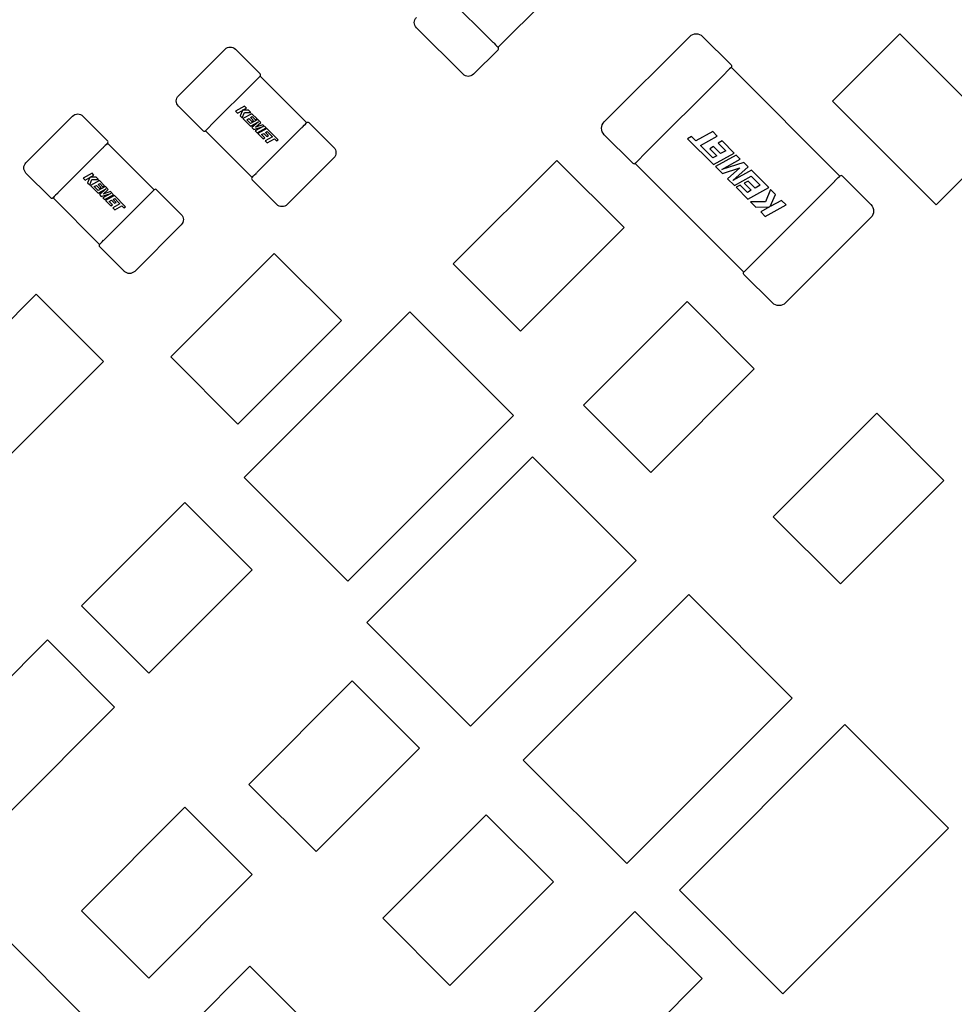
# Model space of a CAD drawing. Header units: millimetres. Extents: x 4 to 585, y 130 to 416.
# Tile 66 of 100: x 337.24 to 343.62, y 272 to 278.73. Entities that reach past the tile are written whole.
import ezdxf

# ---------------------------------------------------------------- set-up
doc = ezdxf.new("R2010")
doc.units = ezdxf.units.MM
doc.header["$LTSCALE"] = 0.75
doc.layers.add('Visible', color=7, linetype='Continuous', lineweight=25)

msp = doc.modelspace()

# ---------------------------------------------------------------- linework, layer by layer
at = {"layer": 'Visible', "extrusion": (5.934e-13, 0, -1)}
for p, q in [((340.1682, 278.8782, 2.0945), (340.4709, 278.5755, 2.0945)), ((340.8245, 278.8584, 2.0435), (340.5062, 278.5402, 2.0435)), ((340.2665, 278.3556, 2.0555), (339.9483, 278.6738, 2.0555)), ((340.4779, 278.5685, 2.0935), (340.4787, 278.5678, 2.0935)), ((341.2311, 278.031, 2.363), (341.8144, 278.6144, 2.363)), ((341.9028, 278.6144, 2.363), (342.0976, 278.4196, 2.363)), ((343.2505, 278.6311, 2.0555), (342.7909, 278.1715, 2.0555)), ((343.9576, 277.924, 2.0555), (343.2505, 278.6311, 2.0555)), ((338.3227, 278.2091, 2.0555), (338.6409, 278.5273, 2.0555)), ((338.7116, 278.5273, 2.0555), (338.8799, 278.359, 2.0555)), ((340.5055, 278.5239, 2.0555), (340.3372, 278.3556, 2.0555)), ((342.0983, 278.4033, 2.351), (342.8408, 277.6608, 2.351)), ((338.8453, 278.3074, 2.0945), (338.5426, 278.0048, 2.0945)), ((338.8531, 278.3152, 2.0935), (338.8523, 278.3144, 2.0935)), ((338.8806, 278.3428, 2.0435), (339.1989, 278.0245, 2.0435)), ((342.0541, 278.3591, 2.4145), (341.4863, 277.7913, 2.4145)), ((342.7909, 278.1715, 2.0555), (343.498, 277.4644, 2.0555)), ((338.491, 277.9701, 2.0555), (338.3227, 278.1384, 2.0555)), ((338.7737, 278.1377, 2.0958), (338.7124, 278.1037, 2.0958)), ((338.7124, 278.1037, 2.0958), (338.7259, 278.0902, 2.0958)), ((338.7259, 278.0902, 2.0958), (338.7592, 278.1086, 2.0958)), ((338.7592, 278.1086, 2.0958), (338.7437, 278.0724, 2.0958)), ((338.7582, 278.0579, 2.0958), (338.7733, 278.0945, 2.0958)), ((338.7611, 278.1096, 2.0958), (338.7872, 278.1241, 2.0958)), ((338.8017, 278.1097, 2.0958), (338.7611, 278.1096, 2.0958)), ((338.7733, 278.0945, 2.0958), (338.8173, 278.094, 2.0958)), ((338.7872, 278.1241, 2.0958), (338.7737, 278.1377, 2.0958)), ((338.8173, 278.094, 2.0958), (338.8017, 278.1097, 2.0958)), ((337.2813, 277.7519, 2.0555), (337.5995, 278.0701, 2.0555)), ((337.6702, 278.0701, 2.0555), (337.8385, 277.9018, 2.0555)), ((338.7437, 278.0724, 2.0958), (338.7582, 278.0579, 2.0958)), ((338.8248, 278.0865, 2.0958), (338.7635, 278.0526, 2.0958)), ((338.7635, 278.0526, 2.0958), (338.8148, 278.0013, 2.0958)), ((338.7887, 278.0455, 2.0958), (338.8039, 278.054, 2.0958)), ((338.8151, 278.0191, 2.0958), (338.7887, 278.0455, 2.0958)), ((338.8039, 278.054, 2.0958), (338.8244, 278.0335, 2.0958)), ((338.8148, 278.0013, 2.0958), (338.8694, 278.0315, 2.0958)), ((338.8648, 278.0466, 2.0958), (338.8151, 278.0191, 2.0958)), ((338.8152, 278.0603, 2.0958), (338.8267, 278.0665, 2.0958)), ((338.8357, 278.0398, 2.0958), (338.8152, 278.0603, 2.0958)), ((338.8244, 278.0335, 2.0958), (338.8357, 278.0398, 2.0958)), ((338.8694, 278.0315, 2.0958), (338.8246, 277.9915, 2.0958)), ((338.86, 278.0513, 2.0958), (338.8248, 278.0865, 2.0958)), ((338.8267, 278.0665, 2.0958), (338.8484, 278.0448, 2.0958)), ((338.8484, 278.0448, 2.0958), (338.86, 278.0513, 2.0958)), ((338.8851, 278.0263, 2.0958), (338.8648, 278.0466, 2.0958)), ((338.8255, 277.6512, 2.0435), (338.5073, 277.9694, 2.0435)), ((338.5356, 277.9977, 2.0935), (338.5349, 277.997, 2.0935)), ((338.8246, 277.9915, 2.0958), (338.8373, 277.9788, 2.0958)), ((338.8373, 277.9788, 2.0958), (338.9024, 277.9989, 2.0958)), ((338.9024, 277.9989, 2.0958), (338.8476, 277.9685, 2.0958)), ((338.8476, 277.9685, 2.0958), (338.8597, 277.9564, 2.0958)), ((338.8488, 277.9945, 2.0958), (338.8851, 278.0263, 2.0958)), ((338.9001, 278.0112, 2.0958), (338.8488, 277.9945, 2.0958)), ((338.8597, 277.9564, 2.0958), (338.921, 277.9903, 2.0958)), ((338.8609, 277.6865, 2.0945), (339.1635, 277.9892, 2.0945)), ((338.9267, 277.9846, 2.0958), (338.8654, 277.9507, 2.0958)), ((338.921, 277.9903, 2.0958), (338.9001, 278.0112, 2.0958)), ((338.9172, 277.9583, 2.0958), (338.9286, 277.9646, 2.0958)), ((339.0032, 277.9082, 2.0958), (338.9267, 277.9846, 2.0958)), ((338.9286, 277.9646, 2.0958), (338.9504, 277.9427, 2.0958)), ((339.1705, 277.9962, 2.0935), (339.1713, 277.997, 2.0935)), ((339.2151, 278.0238, 2.0555), (339.3834, 277.8555, 2.0555)), ((341.9717, 277.9642, 2.4155), (341.8572, 277.9008, 2.4155)), ((342.0032, 277.9328, 2.4155), (341.9717, 277.9642, 2.4155)), ((338.8654, 277.9507, 2.0958), (338.9014, 277.9147, 2.0958)), ((338.8906, 277.9436, 2.0958), (338.9058, 277.9521, 2.0958)), ((338.913, 277.9212, 2.0958), (338.8906, 277.9436, 2.0958)), ((338.9014, 277.9147, 2.0958), (338.913, 277.9212, 2.0958)), ((338.9058, 277.9521, 2.0958), (338.9263, 277.9316, 2.0958)), ((338.9648, 277.9282, 2.0958), (338.9153, 277.9008, 2.0958)), ((338.9153, 277.9008, 2.0958), (338.9289, 277.8872, 2.0958)), ((338.9376, 277.9379, 2.0958), (338.9172, 277.9583, 2.0958)), ((338.9263, 277.9316, 2.0958), (338.9376, 277.9379, 2.0958)), ((338.9289, 277.8872, 2.0958), (338.9783, 277.9146, 2.0958)), ((338.9504, 277.9427, 2.0958), (338.9648, 277.9282, 2.0958)), ((338.9783, 277.9146, 2.0958), (338.9914, 277.9016, 2.0958)), ((338.9914, 277.9016, 2.0958), (339.0032, 277.9082, 2.0958)), ((341.4259, 277.7478, 2.363), (341.2311, 277.9426, 2.363)), ((341.827, 277.9309, 2.4155), (341.7996, 277.9158, 2.4155)), ((341.7996, 277.9158, 2.4155), (341.9766, 277.7387, 2.4155)), ((341.8572, 277.9008, 2.4155), (341.827, 277.9309, 2.4155)), ((341.8886, 277.8694, 2.4155), (342.0032, 277.9328, 2.4155)), ((342.0353, 277.9006, 2.4155), (342.0084, 277.8856, 2.4155)), ((342.1186, 277.8173, 2.4155), (342.0353, 277.9006, 2.4155)), ((343.498, 277.4644, 2.0555), (343.9576, 277.924, 2.0555)), ((337.8039, 277.8502, 2.0945), (337.5012, 277.5476, 2.0945)), ((337.8117, 277.858, 2.0935), (337.8109, 277.8572, 2.0935)), ((337.8392, 277.8856, 2.0435), (338.1575, 277.5673, 2.0435)), ((341.9219, 277.8357, 2.4155), (341.8886, 277.8694, 2.4155)), ((341.9724, 277.785, 2.4155), (341.9219, 277.8357, 2.4155)), ((341.9777, 277.8614, 2.4155), (341.9515, 277.8469, 2.4155)), ((341.9515, 277.8469, 2.4155), (341.9988, 277.7995, 2.4155)), ((342.025, 277.8141, 2.4155), (341.9777, 277.8614, 2.4155)), ((342.0084, 277.8856, 2.4155), (342.0603, 277.8337, 2.4155)), ((342.0603, 277.8337, 2.4155), (342.025, 277.8141, 2.4155)), ((339.3834, 277.7848, 2.0555), (339.0652, 277.4666, 2.0555)), ((340.9072, 277.7675, 2.0555), (340.2001, 277.0604, 2.0555)), ((341.3668, 277.3079, 2.0555), (340.9072, 277.7675, 2.0555)), ((341.9988, 277.7995, 2.4155), (341.9724, 277.785, 2.4155)), ((341.9766, 277.7387, 2.4155), (342.1186, 277.8173, 2.4155)), ((342.1319, 277.804, 2.4155), (341.9899, 277.7254, 2.4155)), ((342.0329, 277.7057, 2.4155), (342.1599, 277.776, 2.4155)), ((342.1599, 277.776, 2.4155), (342.1319, 277.804, 2.4155)), ((342.1846, 277.0046, 2.351), (341.4421, 277.7471, 2.351)), ((341.9899, 277.7254, 2.4155), (342.0383, 277.677, 2.4155)), ((342.1837, 277.7522, 2.4155), (342.0329, 277.7057, 2.4155)), ((342.0383, 277.677, 2.4155), (342.1572, 277.7158, 2.4155)), ((342.1572, 277.7158, 2.4155), (342.0731, 277.6422, 2.4155)), ((342.1094, 277.6301, 2.4155), (342.2131, 277.7228, 2.4155)), ((342.2358, 277.7001, 2.4155), (342.1094, 277.6301, 2.4155)), ((342.2131, 277.7228, 2.4155), (342.1837, 277.7522, 2.4155)), ((342.3546, 277.5813, 2.4155), (342.2358, 277.7001, 2.4155)), ((337.4496, 277.5129, 2.0555), (337.2813, 277.6812, 2.0555)), ((337.7323, 277.6805, 2.0958), (337.671, 277.6465, 2.0958)), ((337.671, 277.6465, 2.0958), (337.6845, 277.633, 2.0958)), ((337.6845, 277.633, 2.0958), (337.7178, 277.6514, 2.0958)), ((337.7178, 277.6514, 2.0958), (337.7023, 277.6152, 2.0958)), ((337.7168, 277.6007, 2.0958), (337.7319, 277.6373, 2.0958)), ((337.7197, 277.6524, 2.0958), (337.7458, 277.6669, 2.0958)), ((337.7603, 277.6525, 2.0958), (337.7197, 277.6524, 2.0958)), ((337.7834, 277.6293, 2.0958), (337.7221, 277.5954, 2.0958)), ((337.7319, 277.6373, 2.0958), (337.7759, 277.6368, 2.0958)), ((337.7458, 277.6669, 2.0958), (337.7323, 277.6805, 2.0958)), ((337.7759, 277.6368, 2.0958), (337.7603, 277.6525, 2.0958)), ((337.8186, 277.5941, 2.0958), (337.7834, 277.6293, 2.0958)), ((338.9945, 277.4666, 2.0555), (338.8262, 277.6349, 2.0555)), ((338.8531, 277.6788, 2.0935), (338.8538, 277.6795, 2.0935)), ((342.0731, 277.6422, 2.4155), (342.1201, 277.5952, 2.4155)), ((342.1201, 277.5952, 2.4155), (342.2351, 277.6589, 2.4155)), ((342.2137, 277.6254, 2.4155), (342.1875, 277.6109, 2.4155)), ((342.261, 277.5781, 2.4155), (342.2137, 277.6254, 2.4155)), ((342.2351, 277.6589, 2.4155), (342.2963, 277.5977, 2.4155)), ((342.8571, 277.6601, 2.363), (343.0519, 277.4653, 2.363)), ((337.7023, 277.6152, 2.0958), (337.7168, 277.6007, 2.0958)), ((337.7221, 277.5954, 2.0958), (337.7734, 277.5441, 2.0958)), ((337.7473, 277.5883, 2.0958), (337.7625, 277.5968, 2.0958)), ((337.7737, 277.5619, 2.0958), (337.7473, 277.5883, 2.0958)), ((337.7625, 277.5968, 2.0958), (337.783, 277.5763, 2.0958)), ((337.7734, 277.5441, 2.0958), (337.828, 277.5743, 2.0958)), ((337.8234, 277.5894, 2.0958), (337.7737, 277.5619, 2.0958)), ((337.7738, 277.6031, 2.0958), (337.7853, 277.6093, 2.0958)), ((337.7943, 277.5826, 2.0958), (337.7738, 277.6031, 2.0958)), ((337.783, 277.5763, 2.0958), (337.7943, 277.5826, 2.0958)), ((337.828, 277.5743, 2.0958), (337.7832, 277.5343, 2.0958)), ((337.7853, 277.6093, 2.0958), (337.807, 277.5876, 2.0958)), ((337.807, 277.5876, 2.0958), (337.8186, 277.5941, 2.0958)), ((337.8074, 277.5373, 2.0958), (337.8437, 277.5691, 2.0958)), ((337.8437, 277.5691, 2.0958), (337.8234, 277.5894, 2.0958)), ((338.1737, 277.5666, 2.0555), (338.342, 277.3983, 2.0555)), ((342.1581, 277.5992, 2.4155), (342.1311, 277.5842, 2.4155)), ((342.1311, 277.5842, 2.4155), (342.2126, 277.5027, 2.4155)), ((342.2083, 277.549, 2.4155), (342.1581, 277.5992, 2.4155)), ((342.1875, 277.6109, 2.4155), (342.2348, 277.5635, 2.4155)), ((342.2348, 277.5635, 2.4155), (342.2083, 277.549, 2.4155)), ((342.2126, 277.5027, 2.4155), (342.3546, 277.5813, 2.4155)), ((342.2288, 277.0488, 2.4145), (342.7966, 277.6166, 2.4145)), ((342.2963, 277.5977, 2.4155), (342.261, 277.5781, 2.4155)), ((342.3669, 277.569, 2.4155), (342.3319, 277.4843, 2.4155)), ((342.4005, 277.5354, 2.4155), (342.3669, 277.569, 2.4155)), ((337.7841, 277.194, 2.0435), (337.4659, 277.5122, 2.0435)), ((337.4942, 277.5405, 2.0935), (337.4935, 277.5398, 2.0935)), ((337.7832, 277.5343, 2.0958), (337.7959, 277.5216, 2.0958)), ((337.7959, 277.5216, 2.0958), (337.861, 277.5417, 2.0958)), ((337.861, 277.5417, 2.0958), (337.8062, 277.5113, 2.0958)), ((337.8062, 277.5113, 2.0958), (337.8183, 277.4992, 2.0958)), ((337.8587, 277.554, 2.0958), (337.8074, 277.5373, 2.0958)), ((337.8183, 277.4992, 2.0958), (337.8796, 277.5331, 2.0958)), ((337.8195, 277.2293, 2.0945), (338.1221, 277.532, 2.0945)), ((337.8853, 277.5274, 2.0958), (337.824, 277.4935, 2.0958)), ((337.824, 277.4935, 2.0958), (337.86, 277.4575, 2.0958)), ((337.8492, 277.4864, 2.0958), (337.8644, 277.4949, 2.0958)), ((337.8796, 277.5331, 2.0958), (337.8587, 277.554, 2.0958)), ((337.8644, 277.4949, 2.0958), (337.8849, 277.4744, 2.0958)), ((337.8758, 277.5011, 2.0958), (337.8872, 277.5074, 2.0958)), ((337.8962, 277.4807, 2.0958), (337.8758, 277.5011, 2.0958)), ((337.9618, 277.451, 2.0958), (337.8853, 277.5274, 2.0958)), ((337.8872, 277.5074, 2.0958), (337.909, 277.4855, 2.0958)), ((338.1291, 277.539, 2.0935), (338.1299, 277.5398, 2.0935)), ((342.3646, 277.4515, 2.4155), (342.4005, 277.5354, 2.4155)), ((342.4417, 277.4942, 2.4155), (342.3646, 277.4515, 2.4155)), ((342.4731, 277.4628, 2.4155), (342.4417, 277.4942, 2.4155)), ((337.8716, 277.464, 2.0958), (337.8492, 277.4864, 2.0958)), ((337.86, 277.4575, 2.0958), (337.8716, 277.464, 2.0958)), ((337.9234, 277.471, 2.0958), (337.8739, 277.4436, 2.0958)), ((337.8739, 277.4436, 2.0958), (337.8875, 277.43, 2.0958)), ((337.8849, 277.4744, 2.0958), (337.8962, 277.4807, 2.0958)), ((337.8875, 277.43, 2.0958), (337.9369, 277.4574, 2.0958)), ((337.909, 277.4855, 2.0958), (337.9234, 277.471, 2.0958)), ((337.9369, 277.4574, 2.0958), (337.95, 277.4444, 2.0958)), ((337.95, 277.4444, 2.0958), (337.9618, 277.451, 2.0958)), ((342.23, 277.4853, 2.4155), (342.2663, 277.449, 2.4155)), ((342.3319, 277.4843, 2.4155), (342.23, 277.4853, 2.4155)), ((342.2663, 277.449, 2.4155), (342.3602, 277.4492, 2.4155)), ((342.3602, 277.4492, 2.4155), (342.2997, 277.4156, 2.4155)), ((342.3311, 277.3842, 2.4155), (342.4731, 277.4628, 2.4155)), ((342.2997, 277.4156, 2.4155), (342.3311, 277.3842, 2.4155)), ((343.0519, 277.3769, 2.363), (342.4685, 276.7936, 2.363)), ((338.342, 277.3276, 2.0555), (338.0238, 277.0094, 2.0555)), ((340.6597, 276.6008, 2.0555), (341.3668, 277.3079, 2.0555)), ((337.8117, 277.2216, 2.0935), (337.8124, 277.2223, 2.0935)), ((337.9531, 277.0094, 2.0555), (337.7848, 277.1777, 2.0555)), ((338.2697, 276.4254, 2.0555), (338.9768, 277.1325, 2.0555)), ((338.9768, 277.1325, 2.0555), (339.4364, 276.6729, 2.0555)), ((340.2001, 277.0604, 2.0555), (340.6597, 276.6008, 2.0555)), ((342.3801, 276.7936, 2.363), (342.1853, 276.9884, 2.363)), ((337.3512, 276.8531, 2.0555), (336.6441, 276.146, 2.0555)), ((337.8108, 276.3935, 2.0555), (337.3512, 276.8531, 2.0555)), ((341.7962, 276.8023, 2.0555), (341.0891, 276.0952, 2.0555)), ((342.2558, 276.3427, 2.0555), (341.7962, 276.8023, 2.0555)), ((339.9034, 276.7318, 1.9555), (338.772, 275.6004, 1.9555)), ((340.6105, 276.0247, 1.9555), (339.9034, 276.7318, 1.9555)), ((339.4364, 276.6729, 2.0555), (338.7293, 275.9658, 2.0555)), ((338.7293, 275.9658, 2.0555), (338.2697, 276.4254, 2.0555)), ((337.1037, 275.6864, 2.0555), (337.8108, 276.3935, 2.0555)), ((341.5487, 275.6356, 2.0555), (342.2558, 276.3427, 2.0555)), ((341.0891, 276.0952, 2.0555), (341.5487, 275.6356, 2.0555)), ((339.4791, 274.8933, 1.9555), (340.6105, 276.0247, 1.9555)), ((343.0916, 276.0403, 2.0555), (342.3845, 275.3332, 2.0555)), ((343.5512, 275.5807, 2.0555), (343.0916, 276.0403, 2.0555)), ((340.7416, 275.7412, 1.9555), (339.6102, 274.6098, 1.9555)), ((341.4487, 275.0341, 1.9555), (340.7416, 275.7412, 1.9555)), ((338.772, 275.6004, 1.9555), (339.4791, 274.8933, 1.9555)), ((342.8441, 274.8736, 2.0555), (343.5512, 275.5807, 2.0555)), ((338.3672, 275.4307, 2.0555), (337.6601, 274.7236, 2.0555)), ((338.8268, 274.9711, 2.0555), (338.3672, 275.4307, 2.0555)), ((342.3845, 275.3332, 2.0555), (342.8441, 274.8736, 2.0555)), ((340.3173, 273.9027, 1.9555), (341.4487, 275.0341, 1.9555)), ((338.1197, 274.264, 2.0555), (338.8268, 274.9711, 2.0555)), ((341.8084, 274.8014, 1.9555), (340.677, 273.67, 1.9555)), ((342.5155, 274.0943, 1.9555), (341.8084, 274.8014, 1.9555)), ((337.6601, 274.7236, 2.0555), (338.1197, 274.264, 2.0555)), ((339.6102, 274.6098, 1.9555), (340.3173, 273.9027, 1.9555)), ((337.4274, 274.4909, 2.0555), (336.7203, 273.7838, 2.0555)), ((337.887, 274.0313, 2.0555), (337.4274, 274.4909, 2.0555)), ((339.5102, 274.2115, 2.0555), (338.8031, 273.5044, 2.0555)), ((339.9698, 273.7519, 2.0555), (339.5102, 274.2115, 2.0555)), ((341.3841, 272.9629, 1.9555), (342.5155, 274.0943, 1.9555)), ((337.1799, 273.3242, 2.0555), (337.887, 274.0313, 2.0555)), ((342.8752, 273.9124, 1.9555), (341.7438, 272.781, 1.9555)), ((343.5823, 273.2053, 1.9555), (342.8752, 273.9124, 1.9555)), ((339.2627, 273.0448, 2.0555), (339.9698, 273.7519, 2.0555)), ((340.677, 273.67, 1.9555), (341.3841, 272.9629, 1.9555)), ((338.8031, 273.5044, 2.0555), (339.2627, 273.0448, 2.0555)), ((338.3672, 273.3479, 2.0555), (337.6601, 272.6408, 2.0555)), ((338.8268, 272.8883, 2.0555), (338.3672, 273.3479, 2.0555)), ((340.4246, 273.2971, 2.0555), (339.7175, 272.59, 2.0555)), ((340.8842, 272.8375, 2.0555), (340.4246, 273.2971, 2.0555)), ((342.4509, 272.0739, 1.9555), (343.5823, 273.2053, 1.9555)), ((338.1197, 272.1812, 2.0555), (338.8268, 272.8883, 2.0555)), ((340.1771, 272.1304, 2.0555), (340.8842, 272.8375, 2.0555)), ((341.7438, 272.781, 1.9555), (342.4509, 272.0739, 1.9555)), ((337.6601, 272.6408, 2.0555), (338.1197, 272.1812, 2.0555)), ((339.7175, 272.59, 2.0555), (340.1771, 272.1304, 2.0555)), ((341.4406, 272.6367, 2.0555), (340.7335, 271.9296, 2.0555)), ((341.9002, 272.1771, 2.0555), (341.4406, 272.6367, 2.0555)), ((337.7911, 271.8083, 1.9555), (337.084, 272.5154, 1.9555)), ((338.8112, 272.2614, 1.9555), (337.6798, 271.13, 1.9555)), ((339.5183, 271.5543, 1.9555), (338.8112, 272.2614, 1.9555)), ((341.1931, 271.47, 2.0555), (341.9002, 272.1771, 2.0555))]:
    msp.add_line(p, q, dxfattribs=at)
at = {"layer": 'Visible', "extrusion": (-3.0152e-12, 3.6086e-12, -1)}
for centre, start, end in [((-339.9837, 278.7092, -2.0555), 315, 45), ((-340.3019, 278.391, -2.0555), 225, 315)]:
    msp.add_arc(centre, 0.05, start, end, dxfattribs=at)
at = {"layer": 'Visible', "extrusion": (-3.0152e-12, -3.6086e-12, -1)}
for centre, radius, start, end in [((-341.8586, 278.5702, -2.363), 0.0625, 45, 135), ((-342.0891, 278.4111, -2.363), 0.012, 135, 224.88357), ((-341.2753, 277.9868, -2.363), 0.0625, 315, 45), ((-343.0077, 277.4211, -2.363), 0.0625, 135, 225), ((-342.1938, 276.9969, -2.363), 0.012, 315, 44.88357), ((-342.4243, 276.8378, -2.363), 0.0625, 225, 315)]:
    msp.add_arc(centre, radius, start, end, dxfattribs=at)
at = {"layer": 'Visible', "extrusion": (0.707107, 0.707107, 4.196e-13)}
msp.add_arc((-43.7776, 2.0555, 437.7319), 0.038, 90, 180, dxfattribs=at)
at = {"layer": 'Visible', "extrusion": (4.2019e-12, 3.6086e-12, -1)}
for centre, start, end in [((-338.6763, 278.4919, -2.0555), 45, 135), ((-338.3581, 278.1737, -2.0555), 315, 45), ((-337.6349, 278.0347, -2.0555), 45, 135), ((-339.348, 277.8202, -2.0555), 135, 225), ((-337.3167, 277.7165, -2.0555), 315, 45), ((-339.0298, 277.502, -2.0555), 225, 315), ((-338.3066, 277.363, -2.0555), 135, 225), ((-337.9884, 277.0448, -2.0555), 225, 315)]:
    msp.add_arc(centre, 0.05, start, end, dxfattribs=at)
at = {"layer": 'Visible'}
for centre, start, end in [((340.4971, 278.5324, 2.0555), 315, 45), ((338.8715, 278.3505, 2.0555), 315, 45), ((339.2066, 278.0153, 2.0555), 45, 135), ((338.4995, 277.9786, 2.0555), 225, 315), ((337.8301, 277.8933, 2.0555), 315, 45), ((341.4344, 277.7563, 2.363), 225, 314.92477), ((338.8347, 277.6434, 2.0555), 135, 225), ((342.8486, 277.6516, 2.363), 45, 134.92477), ((338.1652, 277.5581, 2.0555), 45, 135), ((337.4581, 277.5214, 2.0555), 225, 315), ((337.7933, 277.1862, 2.0555), 135, 225)]:
    msp.add_arc(centre, 0.012, start, end, dxfattribs=at)
at = {"layer": 'Visible', "extrusion": (-0.707107, 0.707107, -4.196e-13)}
for centre, radius, start, end in [((-438.6984, 2.352, -45.0392), 0.0625, 100.13686, 100.26405), ((-438.6984, 2.352, -45.0392), 0.0625, 169.73595, 169.86314), ((-436.4038, 2.0555, -43.2568), 0.038, 90, 180), ((-437.8954, 2.352, -45.0392), 0.0625, 79.73595, 79.86314), ((-435.9538, 2.0555, -43.2568), 0.038, 360, 90), ((-438.7094, 2.363, -46.0892), 0.0505, 90.15492, 179.84508), ((-435.3442, 2.0555, -42.8437), 0.038, 90, 180), ((-434.8942, 2.0555, -42.8437), 0.038, 360, 90), ((-437.8844, 2.363, -46.0892), 0.0505, 0.15492, 89.84508)]:
    msp.add_arc(centre, radius, start, end, dxfattribs=at)
at = {"layer": 'Visible', "extrusion": (0.707107, -0.707107, 4.196e-13)}
for centre, radius, start, end in [((438.7094, 2.363, 45.0392), 0.0505, 0.15492, 89.84508), ((436.4038, 2.0555, 42.8068), 0.038, 0, 90), ((435.9538, 2.0555, 42.8068), 0.038, 90, 180), ((435.3442, 2.0555, 42.3937), 0.038, 0, 90), ((437.8844, 2.363, 45.0392), 0.0505, 90.15492, 179.84508), ((438.6984, 2.352, 46.0892), 0.0625, 79.73595, 79.86314), ((434.8942, 2.0555, 42.3937), 0.038, 90, 180), ((437.8954, 2.352, 46.0892), 0.0625, 100.13686, 100.26405), ((437.8954, 2.352, 46.0892), 0.0625, 169.73595, 169.86314)]:
    msp.add_arc(centre, radius, start, end, dxfattribs=at)
at = {"layer": 'Visible'}
for points in [[(340.4709, 278.5755, 2.0945), (340.4731, 278.5733, 2.0945), (340.4756, 278.5709, 2.0941), (340.4779, 278.5685, 2.0935)], [(342.0619, 278.3669, 2.4135), (342.0593, 278.3642, 2.4141), (342.0566, 278.3616, 2.4145), (342.0541, 278.3591, 2.4145)], [(338.8523, 278.3144, 2.0935), (338.85, 278.312, 2.0941), (338.8475, 278.3097, 2.0945), (338.8453, 278.3074, 2.0945)], [(338.5426, 278.0048, 2.0945), (338.5404, 278.0025, 2.0945), (338.538, 278.0001, 2.0941), (338.5356, 277.9977, 2.0935)], [(339.1635, 277.9892, 2.0945), (339.1658, 277.9914, 2.0945), (339.1681, 277.9939, 2.0941), (339.1705, 277.9962, 2.0935)], [(337.8109, 277.8572, 2.0935), (337.8086, 277.8548, 2.0941), (337.8061, 277.8525, 2.0945), (337.8039, 277.8502, 2.0945)], [(341.4863, 277.7913, 2.4145), (341.4838, 277.7889, 2.4145), (341.4812, 277.7861, 2.4141), (341.4786, 277.7835, 2.4135)], [(338.8538, 277.6795, 2.0935), (338.8562, 277.6819, 2.0941), (338.8586, 277.6843, 2.0945), (338.8609, 277.6865, 2.0945)], [(342.7966, 277.6166, 2.4145), (342.7991, 277.6191, 2.4145), (342.8017, 277.6218, 2.4141), (342.8044, 277.6244, 2.4135)], [(337.5012, 277.5476, 2.0945), (337.499, 277.5453, 2.0945), (337.4966, 277.5429, 2.0941), (337.4942, 277.5405, 2.0935)], [(338.1221, 277.532, 2.0945), (338.1244, 277.5342, 2.0945), (338.1267, 277.5367, 2.0941), (338.1291, 277.539, 2.0935)], [(337.8124, 277.2223, 2.0935), (337.8148, 277.2247, 2.0941), (337.8172, 277.2271, 2.0945), (337.8195, 277.2293, 2.0945)], [(342.221, 277.0411, 2.4135), (342.2236, 277.0437, 2.4141), (342.2264, 277.0463, 2.4145), (342.2288, 277.0488, 2.4145)]]:
    msp.add_open_spline(points, degree=3, dxfattribs=at)

doc.saveas('drawing.dxf')
